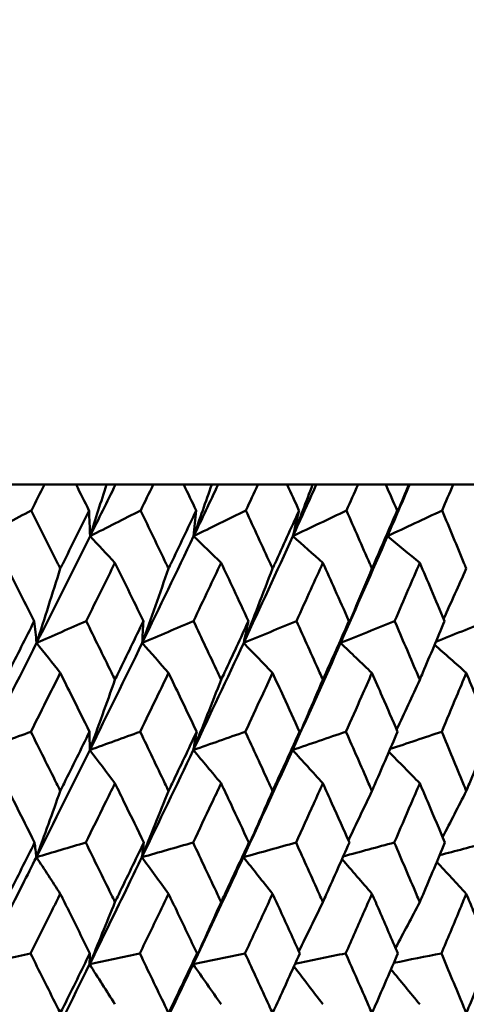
# Model space of a CAD drawing. Header units: millimetres. Extents: x 123 to 2417, y 726 to 3130.
# Tile 172 of 244: x 1435.27 to 1439.73, y 811.12 to 820.96. Entities that reach past the tile are written whole.
import ezdxf

# ---------------------------------------------------------------- set-up
doc = ezdxf.new("R2010")
doc.units = ezdxf.units.MM
doc.header["$LTSCALE"] = 12
doc.layers.add('Widoczne (ISO)', color=7, linetype='Continuous', lineweight=50)

msp = doc.modelspace()

# ---------------------------------------------------------------- linework, layer by layer
at = {"layer": 'Widoczne (ISO)'}
for p, q in [((1435.1605, 816.3166), (1435.5152, 816.3166)), ((1435.8312, 816.3166), (1435.5152, 816.3166)), ((1435.8312, 816.3166), (1436.1346, 816.3166)), ((1436.1346, 816.3166), (1436.2256, 816.3166)), ((1436.2256, 816.3166), (1436.6024, 816.3166)), ((1436.9069, 816.3166), (1436.6024, 816.3166)), ((1436.9069, 816.3166), (1437.1866, 816.3166)), ((1437.1866, 816.3166), (1437.2505, 816.3166)), ((1437.2505, 816.3166), (1437.6479, 816.3166)), ((1437.9396, 816.3166), (1437.6479, 816.3166)), ((1437.9396, 816.3166), (1438.1946, 816.3166)), ((1438.1946, 816.3166), (1438.2312, 816.3166)), ((1438.2312, 816.3166), (1438.6476, 816.3166)), ((1438.9254, 816.3166), (1438.6476, 816.3166)), ((1438.9254, 816.3166), (1439.1546, 816.3166)), ((1439.1546, 816.3166), (1439.1638, 816.3166)), ((1439.1638, 816.3166), (1439.5975, 816.3166)), ((1439.8604, 816.3166), (1439.5975, 816.3166))]:
    msp.add_line(p, q, dxfattribs=at)
msp.add_circle((1426.0385, 776.3166), 50, dxfattribs=at)
for points, knots in [([(1435.5152, 816.3166), (1435.4719, 816.2307), (1435.4284, 816.1448), (1435.3847, 816.0584), (1435.3844, 816.0578), (1435.3841, 816.0573)], [0, 0, 0, 0, 0.02969567, 0.02969567, 0.02988021, 0.02988021, 0.02988021, 0.02988021]), ([(1435.9605, 816.0573), (1435.9602, 816.0578), (1435.9599, 816.0584), (1435.917, 816.1448), (1435.8742, 816.2307), (1435.8312, 816.3166)], [0.02951568, 0.02951568, 0.02951568, 0.02951568, 0.02969929, 0.02969929, 0.05939589, 0.05939589, 0.05939589, 0.05939589]), ([(1436.6024, 816.3166), (1436.5606, 816.2307), (1436.5187, 816.1448), (1436.4765, 816.0584), (1436.4762, 816.0578), (1436.476, 816.0573)], [0, 0, 0, 0, 0.02969567, 0.02969567, 0.02988021, 0.02988021, 0.02988021, 0.02988021]), ([(1437.0313, 816.0573), (1437.031, 816.0578), (1437.0308, 816.0584), (1436.9894, 816.1448), (1436.9482, 816.2307), (1436.9069, 816.3166)], [0.02951568, 0.02951568, 0.02951568, 0.02951568, 0.02969929, 0.02969929, 0.05939589, 0.05939589, 0.05939589, 0.05939589]), ([(1437.6479, 816.3166), (1437.6078, 816.2307), (1437.5676, 816.1448), (1437.5271, 816.0584), (1437.5269, 816.0578), (1437.5266, 816.0573)], [0, 0, 0, 0, 0.02969567, 0.02969567, 0.02988021, 0.02988021, 0.02988021, 0.02988021]), ([(1438.0587, 816.0573), (1438.0584, 816.0578), (1438.0582, 816.0584), (1438.0186, 816.1448), (1437.9792, 816.2307), (1437.9396, 816.3166)], [0.02951568, 0.02951568, 0.02951568, 0.02951568, 0.02969929, 0.02969929, 0.05939589, 0.05939589, 0.05939589, 0.05939589]), ([(1438.6476, 816.3166), (1438.6093, 816.2307), (1438.571, 816.1448), (1438.5324, 816.0584), (1438.5322, 816.0578), (1438.5319, 816.0573)], [0, 0, 0, 0, 0.02969567, 0.02969567, 0.02988021, 0.02988021, 0.02988021, 0.02988021]), ([(1439.0387, 816.0573), (1439.0384, 816.0578), (1439.0382, 816.0584), (1439.0006, 816.1448), (1438.9631, 816.2307), (1438.9254, 816.3166)], [0.02951568, 0.02951568, 0.02951568, 0.02951568, 0.02969929, 0.02969929, 0.05939589, 0.05939589, 0.05939589, 0.05939589]), ([(1439.5975, 816.3166), (1439.5613, 816.2307), (1439.525, 816.1448), (1439.4884, 816.0584), (1439.4881, 816.0578), (1439.4879, 816.0573)], [0, 0, 0, 0, 0.02969567, 0.02969567, 0.02988021, 0.02988021, 0.02988021, 0.02988021]), ([(1435.3841, 816.0573), (1435.4729, 815.88), (1435.5613, 815.7026), (1435.6574, 815.509), (1435.6655, 815.4926), (1435.6736, 815.4763)], [0.0297954, 0.0297954, 0.0297954, 0.0297954, 0.09092493, 0.09092493, 0.09655955, 0.09655955, 0.09655955, 0.09655955]), ([(1435.6736, 815.4763), (1435.6817, 815.4925), (1435.6897, 815.5087), (1435.7857, 815.7024), (1435.8732, 815.8799), (1435.9605, 816.0573)], [0.0853813, 0.0853813, 0.0853813, 0.0853813, 0.09097809, 0.09097809, 0.15214536, 0.15214536, 0.15214536, 0.15214536]), ([(1436.476, 816.0573), (1436.5616, 815.88), (1436.6468, 815.7026), (1436.7394, 815.509), (1436.7473, 815.4926), (1436.7551, 815.4763)], [0.0297954, 0.0297954, 0.0297954, 0.0297954, 0.09092493, 0.09092493, 0.09655955, 0.09655955, 0.09655955, 0.09655955]), ([(1436.7551, 815.4763), (1436.7628, 815.4925), (1436.7706, 815.5087), (1436.863, 815.7024), (1436.9473, 815.8799), (1437.0313, 816.0573)], [0.0853813, 0.0853813, 0.0853813, 0.0853813, 0.09097809, 0.09097809, 0.15214536, 0.15214536, 0.15214536, 0.15214536]), ([(1437.5266, 816.0573), (1437.6088, 815.88), (1437.6905, 815.7026), (1437.7793, 815.509), (1437.7868, 815.4926), (1437.7942, 815.4763)], [0.0297954, 0.0297954, 0.0297954, 0.0297954, 0.09092493, 0.09092493, 0.09655955, 0.09655955, 0.09655955, 0.09655955]), ([(1437.7942, 815.4763), (1437.8017, 815.4925), (1437.8091, 815.5087), (1437.8977, 815.7024), (1437.9784, 815.8799), (1438.0587, 816.0573)], [0.0853813, 0.0853813, 0.0853813, 0.0853813, 0.09097809, 0.09097809, 0.15214536, 0.15214536, 0.15214536, 0.15214536]), ([(1438.5319, 816.0573), (1438.6103, 815.88), (1438.6882, 815.7026), (1438.7728, 815.509), (1438.7799, 815.4926), (1438.787, 815.4763)], [0.0297954, 0.0297954, 0.0297954, 0.0297954, 0.09092493, 0.09092493, 0.09655955, 0.09655955, 0.09655955, 0.09655955]), ([(1438.787, 815.4763), (1438.7941, 815.4925), (1438.8012, 815.5087), (1438.8855, 815.7024), (1438.9623, 815.8799), (1439.0387, 816.0573)], [0.0853813, 0.0853813, 0.0853813, 0.0853813, 0.09097809, 0.09097809, 0.15214536, 0.15214536, 0.15214536, 0.15214536]), ([(1439.4879, 816.0573), (1439.5622, 815.88), (1439.636, 815.7026), (1439.716, 815.509), (1439.7227, 815.4926), (1439.7295, 815.4763)], [0.0297954, 0.0297954, 0.0297954, 0.0297954, 0.09092493, 0.09092493, 0.09655955, 0.09655955, 0.09655955, 0.09655955]), ([(1435.413, 814.9526), (1435.3601, 815.0575), (1435.3071, 815.1624), (1435.2088, 815.3561), (1435.1636, 815.445), (1435.1183, 815.534)], [0.02528165, 0.02528165, 0.02528165, 0.02528165, 0.06150593, 0.06150593, 0.09223152, 0.09223152, 0.09223152, 0.09223152]), ([(1436.2194, 815.534), (1436.1756, 815.4451), (1436.1318, 815.3562), (1436.0361, 815.1624), (1435.9841, 815.0575), (1435.9321, 814.9526)], [0.03078053, 0.03078053, 0.03078053, 0.03078053, 0.06149921, 0.06149921, 0.09773041, 0.09773041, 0.09773041, 0.09773041]), ([(1436.5038, 814.9526), (1436.4528, 815.0575), (1436.4016, 815.1624), (1436.3068, 815.3561), (1436.2631, 815.445), (1436.2194, 815.534)], [0.02528165, 0.02528165, 0.02528165, 0.02528165, 0.06150593, 0.06150593, 0.09223152, 0.09223152, 0.09223152, 0.09223152]), ([(1437.2802, 815.534), (1437.2382, 815.4451), (1437.196, 815.3562), (1437.104, 815.1624), (1437.054, 815.0575), (1437.004, 814.9526)], [0.03078053, 0.03078053, 0.03078053, 0.03078053, 0.06149921, 0.06149921, 0.09773041, 0.09773041, 0.09773041, 0.09773041]), ([(1437.5533, 814.9526), (1437.5044, 815.0575), (1437.4553, 815.1624), (1437.3642, 815.3561), (1437.3222, 815.445), (1437.2802, 815.534)], [0.02528165, 0.02528165, 0.02528165, 0.02528165, 0.06150593, 0.06150593, 0.09223152, 0.09223152, 0.09223152, 0.09223152]), ([(1438.2967, 815.534), (1438.2565, 815.4451), (1438.2162, 815.3562), (1438.1283, 815.1624), (1438.0805, 815.0575), (1438.0326, 814.9526)], [0.03078053, 0.03078053, 0.03078053, 0.03078053, 0.06149921, 0.06149921, 0.09773041, 0.09773041, 0.09773041, 0.09773041]), ([(1438.5574, 814.9526), (1438.5107, 815.0575), (1438.4638, 815.1624), (1438.3769, 815.3561), (1438.3368, 815.445), (1438.2967, 815.534)], [0.02528165, 0.02528165, 0.02528165, 0.02528165, 0.06150593, 0.06150593, 0.09223152, 0.09223152, 0.09223152, 0.09223152]), ([(1439.2648, 815.534), (1439.2266, 815.4451), (1439.1884, 815.3562), (1439.1048, 815.1624), (1439.0594, 815.0575), (1439.0138, 814.9526)], [0.03078053, 0.03078053, 0.03078053, 0.03078053, 0.06149921, 0.06149921, 0.09773041, 0.09773041, 0.09773041, 0.09773041]), ([(1439.5121, 814.9526), (1439.4678, 815.0575), (1439.4234, 815.1624), (1439.3409, 815.3561), (1439.3029, 815.445), (1439.2648, 815.534)], [0.02528165, 0.02528165, 0.02528165, 0.02528165, 0.06150593, 0.06150593, 0.09223152, 0.09223152, 0.09223152, 0.09223152]), ([(1435.1183, 814.3653), (1435.1305, 814.3894), (1435.1427, 814.4136), (1435.2412, 814.6094), (1435.3273, 814.781), (1435.413, 814.9526)], [0.0806421, 0.0806421, 0.0806421, 0.0806421, 0.08897282, 0.08897282, 0.14811965, 0.14811965, 0.14811965, 0.14811965]), ([(1435.9321, 814.9526), (1436.0164, 814.7811), (1436.1003, 814.6096), (1436.1957, 814.4138), (1436.2076, 814.3895), (1436.2194, 814.3653)], [0.02983351, 0.02983351, 0.02983351, 0.02983351, 0.0889495, 0.0889495, 0.09731113, 0.09731113, 0.09731113, 0.09731113]), ([(1436.2194, 814.3653), (1436.2311, 814.3894), (1436.2429, 814.4136), (1436.3381, 814.6094), (1436.4211, 814.781), (1436.5038, 814.9526)], [0.0806421, 0.0806421, 0.0806421, 0.0806421, 0.08897282, 0.08897282, 0.14811965, 0.14811965, 0.14811965, 0.14811965]), ([(1437.004, 814.9526), (1437.0851, 814.7811), (1437.1658, 814.6096), (1437.2575, 814.4138), (1437.2689, 814.3895), (1437.2802, 814.3653)], [0.02983351, 0.02983351, 0.02983351, 0.02983351, 0.0889495, 0.0889495, 0.09731113, 0.09731113, 0.09731113, 0.09731113]), ([(1437.2802, 814.3653), (1437.2915, 814.3894), (1437.3028, 814.4136), (1437.3942, 814.6094), (1437.474, 814.781), (1437.5533, 814.9526)], [0.0806421, 0.0806421, 0.0806421, 0.0806421, 0.08897282, 0.08897282, 0.14811965, 0.14811965, 0.14811965, 0.14811965]), ([(1438.0326, 814.9526), (1438.1102, 814.7811), (1438.1874, 814.6096), (1438.275, 814.4138), (1438.2858, 814.3895), (1438.2967, 814.3653)], [0.02983351, 0.02983351, 0.02983351, 0.02983351, 0.0889495, 0.0889495, 0.09731113, 0.09731113, 0.09731113, 0.09731113]), ([(1438.2967, 814.3653), (1438.3075, 814.3894), (1438.3183, 814.4136), (1438.4056, 814.6094), (1438.4817, 814.781), (1438.5574, 814.9526)], [0.0806421, 0.0806421, 0.0806421, 0.0806421, 0.08897282, 0.08897282, 0.14811965, 0.14811965, 0.14811965, 0.14811965]), ([(1439.0138, 814.9526), (1439.0876, 814.7811), (1439.161, 814.6096), (1439.2442, 814.4138), (1439.2545, 814.3895), (1439.2648, 814.3653)], [0.02983351, 0.02983351, 0.02983351, 0.02983351, 0.0889495, 0.0889495, 0.09731113, 0.09731113, 0.09731113, 0.09731113]), ([(1439.2648, 814.3653), (1439.275, 814.3894), (1439.2853, 814.4136), (1439.3682, 814.6094), (1439.4403, 814.781), (1439.5121, 814.9526)], [0.0806421, 0.0806421, 0.0806421, 0.0806421, 0.08897282, 0.08897282, 0.14811965, 0.14811965, 0.14811965, 0.14811965]), ([(1435.6736, 814.4336), (1435.6344, 814.3551), (1435.5951, 814.2767), (1435.497, 814.0809), (1435.438, 813.9635), (1435.3788, 813.8461)], [0.03448054, 0.03448054, 0.03448054, 0.03448054, 0.06157222, 0.06157222, 0.10209717, 0.10209717, 0.10209717, 0.10209717]), ([(1435.9657, 813.8461), (1435.9076, 813.9635), (1435.8494, 814.0808), (1435.752, 814.2766), (1435.7128, 814.3551), (1435.6736, 814.4336)], [0.02104899, 0.02104899, 0.02104899, 0.02104899, 0.0615671, 0.0615671, 0.08866561, 0.08866561, 0.08866561, 0.08866561]), ([(1436.7551, 814.4336), (1436.7173, 814.3551), (1436.6794, 814.2767), (1436.5848, 814.0809), (1436.5279, 813.9635), (1436.4709, 813.8461)], [0.03448054, 0.03448054, 0.03448054, 0.03448054, 0.06157222, 0.06157222, 0.10209717, 0.10209717, 0.10209717, 0.10209717]), ([(1437.0363, 813.8461), (1436.9804, 813.9635), (1436.9244, 814.0808), (1436.8305, 814.2766), (1436.7929, 814.3551), (1436.7551, 814.4336)], [0.02104899, 0.02104899, 0.02104899, 0.02104899, 0.0615671, 0.0615671, 0.08866561, 0.08866561, 0.08866561, 0.08866561]), ([(1437.7942, 814.4336), (1437.758, 814.3551), (1437.7218, 814.2767), (1437.631, 814.0809), (1437.5765, 813.9635), (1437.5217, 813.8461)], [0.03448054, 0.03448054, 0.03448054, 0.03448054, 0.06157222, 0.06157222, 0.10209717, 0.10209717, 0.10209717, 0.10209717]), ([(1438.0635, 813.8461), (1438.01, 813.9635), (1437.9564, 814.0808), (1437.8666, 814.2766), (1437.8304, 814.3551), (1437.7942, 814.4336)], [0.02104899, 0.02104899, 0.02104899, 0.02104899, 0.0615671, 0.0615671, 0.08866561, 0.08866561, 0.08866561, 0.08866561]), ([(1438.787, 814.4336), (1438.7525, 814.3551), (1438.718, 814.2767), (1438.6315, 814.0809), (1438.5795, 813.9635), (1438.5272, 813.8461)], [0.03448054, 0.03448054, 0.03448054, 0.03448054, 0.06157222, 0.06157222, 0.10209717, 0.10209717, 0.10209717, 0.10209717]), ([(1439.0432, 813.8461), (1438.9924, 813.9635), (1438.9414, 814.0808), (1438.8559, 814.2766), (1438.8215, 814.3551), (1438.787, 814.4336)], [0.02104899, 0.02104899, 0.02104899, 0.02104899, 0.0615671, 0.0615671, 0.08866561, 0.08866561, 0.08866561, 0.08866561]), ([(1439.7295, 814.4336), (1439.6969, 814.3551), (1439.6642, 814.2767), (1439.5823, 814.0809), (1439.533, 813.9635), (1439.4835, 813.8461)], [0.03448054, 0.03448054, 0.03448054, 0.03448054, 0.06157222, 0.06157222, 0.10209717, 0.10209717, 0.10209717, 0.10209717]), ([(1439.9716, 813.8461), (1439.9237, 813.9635), (1439.8755, 814.0808), (1439.7946, 814.2766), (1439.7621, 814.3551), (1439.7295, 814.4336)], [0.02104899, 0.02104899, 0.02104899, 0.02104899, 0.0615671, 0.0615671, 0.08866561, 0.08866561, 0.08866561, 0.08866561]), ([(1435.3788, 813.8461), (1435.4649, 813.6739), (1435.5507, 813.5017), (1435.6486, 813.3043), (1435.6611, 813.2791), (1435.6736, 813.2538)], [0.02530969, 0.02530969, 0.02530969, 0.02530969, 0.08465152, 0.08465152, 0.09334823, 0.09334823, 0.09334823, 0.09334823]), ([(1435.6736, 813.2538), (1435.6861, 813.279), (1435.6985, 813.3042), (1435.7962, 813.5016), (1435.8811, 813.6739), (1435.9657, 813.8461)], [0.07597559, 0.07597559, 0.07597559, 0.07597559, 0.08464777, 0.08464777, 0.14401425, 0.14401425, 0.14401425, 0.14401425]), ([(1436.4709, 813.8461), (1436.5539, 813.6739), (1436.6366, 813.5017), (1436.731, 813.3043), (1436.743, 813.2791), (1436.7551, 813.2538)], [0.02530969, 0.02530969, 0.02530969, 0.02530969, 0.08465152, 0.08465152, 0.09334823, 0.09334823, 0.09334823, 0.09334823]), ([(1436.7551, 813.2538), (1436.7671, 813.279), (1436.7791, 813.3042), (1436.8732, 813.5016), (1436.9549, 813.6739), (1437.0363, 813.8461)], [0.07597559, 0.07597559, 0.07597559, 0.07597559, 0.08464777, 0.08464777, 0.14401425, 0.14401425, 0.14401425, 0.14401425]), ([(1437.5217, 813.8461), (1437.6014, 813.6739), (1437.6807, 813.5017), (1437.7711, 813.3043), (1437.7827, 813.2791), (1437.7942, 813.2538)], [0.02530969, 0.02530969, 0.02530969, 0.02530969, 0.08465152, 0.08465152, 0.09334823, 0.09334823, 0.09334823, 0.09334823]), ([(1437.7942, 813.2538), (1437.8057, 813.279), (1437.8173, 813.3042), (1437.9074, 813.5016), (1437.9857, 813.6739), (1438.0635, 813.8461)], [0.07597559, 0.07597559, 0.07597559, 0.07597559, 0.08464777, 0.08464777, 0.14401425, 0.14401425, 0.14401425, 0.14401425]), ([(1438.5272, 813.8461), (1438.6033, 813.6739), (1438.6789, 813.5017), (1438.765, 813.3043), (1438.776, 813.2791), (1438.787, 813.2538)], [0.02530969, 0.02530969, 0.02530969, 0.02530969, 0.08465152, 0.08465152, 0.09334823, 0.09334823, 0.09334823, 0.09334823]), ([(1438.787, 813.2538), (1438.798, 813.279), (1438.8089, 813.3042), (1438.8948, 813.5016), (1438.9692, 813.6739), (1439.0432, 813.8461)], [0.07597559, 0.07597559, 0.07597559, 0.07597559, 0.08464777, 0.08464777, 0.14401425, 0.14401425, 0.14401425, 0.14401425]), ([(1439.4835, 813.8461), (1439.5555, 813.6739), (1439.6271, 813.5017), (1439.7087, 813.3043), (1439.7191, 813.2791), (1439.7295, 813.2538)], [0.02530969, 0.02530969, 0.02530969, 0.02530969, 0.08465152, 0.08465152, 0.09334823, 0.09334823, 0.09334823, 0.09334823]), ([(1439.7295, 813.2538), (1439.7398, 813.279), (1439.7502, 813.3042), (1439.8314, 813.5016), (1439.9018, 813.6739), (1439.9716, 813.8461)], [0.07597559, 0.07597559, 0.07597559, 0.07597559, 0.08464777, 0.08464777, 0.14401425, 0.14401425, 0.14401425, 0.14401425]), ([(1435.4173, 812.7387), (1435.3521, 812.8684), (1435.2868, 812.9981), (1435.187, 813.1955), (1435.1527, 813.2632), (1435.1183, 813.3308)], [0.01681985, 0.01681985, 0.01681985, 0.01681985, 0.06159108, 0.06159108, 0.08495433, 0.08495433, 0.08495433, 0.08495433]), ([(1436.2194, 813.3308), (1436.1862, 813.2632), (1436.153, 813.1955), (1436.056, 812.9981), (1435.992, 812.8684), (1435.9278, 812.7387)], [0.03825175, 0.03825175, 0.03825175, 0.03825175, 0.06160817, 0.06160817, 0.10638617, 0.10638617, 0.10638617, 0.10638617]), ([(1436.508, 812.7387), (1436.4451, 812.8684), (1436.382, 812.9981), (1436.2856, 813.1955), (1436.2525, 813.2632), (1436.2194, 813.3308)], [0.01681985, 0.01681985, 0.01681985, 0.01681985, 0.06159108, 0.06159108, 0.08495433, 0.08495433, 0.08495433, 0.08495433]), ([(1437.2802, 813.3308), (1437.2483, 813.2632), (1437.2164, 813.1955), (1437.1231, 812.9981), (1437.0616, 812.8684), (1436.9999, 812.7387)], [0.03825175, 0.03825175, 0.03825175, 0.03825175, 0.06160817, 0.06160817, 0.10638617, 0.10638617, 0.10638617, 0.10638617]), ([(1437.5573, 812.7387), (1437.497, 812.8684), (1437.4364, 812.9981), (1437.3439, 813.1955), (1437.3121, 813.2632), (1437.2802, 813.3308)], [0.01681985, 0.01681985, 0.01681985, 0.01681985, 0.06159108, 0.06159108, 0.08495433, 0.08495433, 0.08495433, 0.08495433]), ([(1438.2967, 813.3308), (1438.2662, 813.2632), (1438.2357, 813.1955), (1438.1466, 812.9981), (1438.0877, 812.8684), (1438.0286, 812.7387)], [0.03825175, 0.03825175, 0.03825175, 0.03825175, 0.06160817, 0.06160817, 0.10638617, 0.10638617, 0.10638617, 0.10638617]), ([(1438.5612, 812.7387), (1438.5037, 812.8684), (1438.4459, 812.9981), (1438.3575, 813.1955), (1438.3271, 813.2632), (1438.2967, 813.3308)], [0.01681985, 0.01681985, 0.01681985, 0.01681985, 0.06159108, 0.06159108, 0.08495433, 0.08495433, 0.08495433, 0.08495433]), ([(1439.2648, 813.3308), (1439.2359, 813.2632), (1439.2069, 813.1955), (1439.1222, 812.9981), (1439.0663, 812.8684), (1439.0101, 812.7387)], [0.03825175, 0.03825175, 0.03825175, 0.03825175, 0.06160817, 0.06160817, 0.10638617, 0.10638617, 0.10638617, 0.10638617]), ([(1439.5157, 812.7387), (1439.4612, 812.8684), (1439.4063, 812.9981), (1439.3225, 813.1955), (1439.2937, 813.2632), (1439.2648, 813.3308)], [0.01681985, 0.01681985, 0.01681985, 0.01681985, 0.06159108, 0.06159108, 0.08495433, 0.08495433, 0.08495433, 0.08495433]), ([(1435.1183, 812.1429), (1435.1312, 812.1684), (1435.1441, 812.1939), (1435.2441, 812.3925), (1435.3309, 812.5656), (1435.4173, 812.7387)], [0.07138254, 0.07138254, 0.07138254, 0.07138254, 0.08018544, 0.08018544, 0.13983561, 0.13983561, 0.13983561, 0.13983561]), ([(1435.9278, 812.7387), (1436.0129, 812.5657), (1436.0976, 812.3926), (1436.1944, 812.194), (1436.2069, 812.1685), (1436.2194, 812.1429)], [0.02053386, 0.02053386, 0.02053386, 0.02053386, 0.08016461, 0.08016461, 0.08898694, 0.08898694, 0.08898694, 0.08898694]), ([(1436.2194, 812.1429), (1436.2318, 812.1684), (1436.2442, 812.1939), (1436.3408, 812.3925), (1436.4246, 812.5656), (1436.508, 812.7387)], [0.07138254, 0.07138254, 0.07138254, 0.07138254, 0.08018544, 0.08018544, 0.13983561, 0.13983561, 0.13983561, 0.13983561]), ([(1436.9999, 812.7387), (1437.0817, 812.5657), (1437.1632, 812.3926), (1437.2562, 812.194), (1437.2682, 812.1685), (1437.2802, 812.1429)], [0.02053386, 0.02053386, 0.02053386, 0.02053386, 0.08016461, 0.08016461, 0.08898694, 0.08898694, 0.08898694, 0.08898694]), ([(1437.2802, 812.1429), (1437.2922, 812.1684), (1437.3041, 812.1939), (1437.3969, 812.3925), (1437.4773, 812.5656), (1437.5573, 812.7387)], [0.07138254, 0.07138254, 0.07138254, 0.07138254, 0.08018544, 0.08018544, 0.13983561, 0.13983561, 0.13983561, 0.13983561]), ([(1438.0286, 812.7387), (1438.107, 812.5657), (1438.1849, 812.3926), (1438.2738, 812.194), (1438.2852, 812.1685), (1438.2967, 812.1429)], [0.02053386, 0.02053386, 0.02053386, 0.02053386, 0.08016461, 0.08016461, 0.08898694, 0.08898694, 0.08898694, 0.08898694]), ([(1438.2967, 812.1429), (1438.3081, 812.1684), (1438.3195, 812.1939), (1438.4081, 812.3925), (1438.4849, 812.5656), (1438.5612, 812.7387)], [0.07138254, 0.07138254, 0.07138254, 0.07138254, 0.08018544, 0.08018544, 0.13983561, 0.13983561, 0.13983561, 0.13983561]), ([(1439.0101, 812.7387), (1439.0846, 812.5657), (1439.1586, 812.3926), (1439.243, 812.194), (1439.2539, 812.1685), (1439.2648, 812.1429)], [0.02053386, 0.02053386, 0.02053386, 0.02053386, 0.08016461, 0.08016461, 0.08898694, 0.08898694, 0.08898694, 0.08898694]), ([(1439.2648, 812.1429), (1439.2756, 812.1684), (1439.2864, 812.1939), (1439.3706, 812.3925), (1439.4434, 812.5656), (1439.5157, 812.7387)], [0.07138254, 0.07138254, 0.07138254, 0.07138254, 0.08018544, 0.08018544, 0.13983561, 0.13983561, 0.13983561, 0.13983561]), ([(1434.8923, 811.5216), (1435.0276, 811.7867), (1435.1621, 812.0516), (1435.3421, 812.4085), (1435.3884, 812.5005), (1435.4346, 812.5925)], [0.3692784, 0.3692784, 0.3692784, 0.3692784, 0.4608442, 0.4608442, 0.492629, 0.492629, 0.492629, 0.492629]), ([(1435.9659, 811.5216), (1436.0967, 811.7867), (1436.2265, 812.0516), (1436.4001, 812.4085), (1436.4447, 812.5005), (1436.4892, 812.5925)], [0.3692784, 0.3692784, 0.3692784, 0.3692784, 0.4608442, 0.4608442, 0.492629, 0.492629, 0.492629, 0.492629]), ([(1437.0004, 811.5216), (1437.126, 811.7867), (1437.2506, 812.0516), (1437.4171, 812.4085), (1437.4599, 812.5005), (1437.5026, 812.5925)], [0.3692784, 0.3692784, 0.3692784, 0.3692784, 0.4608442, 0.4608442, 0.492629, 0.492629, 0.492629, 0.492629]), ([(1435.6736, 812.2267), (1435.6454, 812.1701), (1435.6172, 812.1136), (1435.518, 811.9151), (1435.4469, 811.7731), (1435.3754, 811.6311)], [0.04208868, 0.04208868, 0.04208868, 0.04208868, 0.06158988, 0.06158988, 0.11059803, 0.11059803, 0.11059803, 0.11059803]), ([(1435.969, 811.6311), (1435.8989, 811.7731), (1435.8286, 811.9151), (1435.7299, 812.1136), (1435.7018, 812.1701), (1435.6736, 812.2267)], [0.01259731, 0.01259731, 0.01259731, 0.01259731, 0.06159863, 0.06159863, 0.08110666, 0.08110666, 0.08110666, 0.08110666]), ([(1436.7551, 812.2267), (1436.7279, 812.1701), (1436.7008, 812.1136), (1436.6051, 811.9151), (1436.5365, 811.7731), (1436.4676, 811.6311)], [0.04208868, 0.04208868, 0.04208868, 0.04208868, 0.06158988, 0.06158988, 0.11059803, 0.11059803, 0.11059803, 0.11059803]), ([(1437.0395, 811.6311), (1436.9721, 811.7731), (1436.9044, 811.9151), (1436.8093, 812.1136), (1436.7822, 812.1701), (1436.7551, 812.2267)], [0.01259731, 0.01259731, 0.01259731, 0.01259731, 0.06159863, 0.06159863, 0.08110666, 0.08110666, 0.08110666, 0.08110666]), ([(1437.7942, 812.2267), (1437.7682, 812.1701), (1437.7422, 812.1136), (1437.6505, 811.9151), (1437.5847, 811.7731), (1437.5186, 811.6311)], [0.04208868, 0.04208868, 0.04208868, 0.04208868, 0.06158988, 0.06158988, 0.11059803, 0.11059803, 0.11059803, 0.11059803]), ([(1438.0666, 811.6311), (1438.002, 811.7731), (1437.9372, 811.9151), (1437.8462, 812.1136), (1437.8203, 812.1701), (1437.7942, 812.2267)], [0.01259731, 0.01259731, 0.01259731, 0.01259731, 0.06159863, 0.06159863, 0.08110666, 0.08110666, 0.08110666, 0.08110666]), ([(1438.787, 812.2267), (1438.7623, 812.1701), (1438.7374, 812.1136), (1438.6501, 811.9151), (1438.5873, 811.7731), (1438.5242, 811.6311)], [0.04208868, 0.04208868, 0.04208868, 0.04208868, 0.06158988, 0.06158988, 0.11059803, 0.11059803, 0.11059803, 0.11059803]), ([(1439.0461, 811.6311), (1438.9848, 811.7731), (1438.9232, 811.9151), (1438.8365, 812.1136), (1438.8118, 812.1701), (1438.787, 812.2267)], [0.01259731, 0.01259731, 0.01259731, 0.01259731, 0.06159863, 0.06159863, 0.08110666, 0.08110666, 0.08110666, 0.08110666]), ([(1439.7295, 812.2267), (1439.706, 812.1701), (1439.6826, 812.1136), (1439.5999, 811.9151), (1439.5404, 811.7731), (1439.4806, 811.6311)], [0.04208868, 0.04208868, 0.04208868, 0.04208868, 0.06158988, 0.06158988, 0.11059803, 0.11059803, 0.11059803, 0.11059803]), ([(1439.9744, 811.6311), (1439.9165, 811.7731), (1439.8582, 811.9151), (1439.7763, 812.1136), (1439.7529, 812.1701), (1439.7295, 812.2267)], [0.01259731, 0.01259731, 0.01259731, 0.01259731, 0.06159863, 0.06159863, 0.08110666, 0.08110666, 0.08110666, 0.08110666]), ([(1435.3754, 811.6311), (1435.4626, 811.4571), (1435.5494, 811.2831), (1435.6485, 811.0838), (1435.661, 811.0584), (1435.6736, 811.0331)], [0.01556037, 0.01556037, 0.01556037, 0.01556037, 0.07555527, 0.07555527, 0.08428623, 0.08428623, 0.08428623, 0.08428623]), ([(1435.6736, 811.0331), (1435.6862, 811.0584), (1435.6987, 811.0837), (1435.7975, 811.283), (1435.8835, 811.4571), (1435.969, 811.6311)], [0.06686277, 0.06686277, 0.06686277, 0.06686277, 0.07557848, 0.07557848, 0.13558897, 0.13558897, 0.13558897, 0.13558897]), ([(1436.4676, 811.6311), (1436.5516, 811.4571), (1436.6354, 811.2831), (1436.7308, 811.0838), (1436.743, 811.0584), (1436.7551, 811.0331)], [0.01556037, 0.01556037, 0.01556037, 0.01556037, 0.07555527, 0.07555527, 0.08428623, 0.08428623, 0.08428623, 0.08428623]), ([(1436.7551, 811.0331), (1436.7672, 811.0584), (1436.7792, 811.0837), (1436.8745, 811.283), (1436.9572, 811.4571), (1437.0395, 811.6311)], [0.06686277, 0.06686277, 0.06686277, 0.06686277, 0.07557848, 0.07557848, 0.13558897, 0.13558897, 0.13558897, 0.13558897]), ([(1437.5186, 811.6311), (1437.5992, 811.4571), (1437.6795, 811.2831), (1437.771, 811.0838), (1437.7826, 811.0584), (1437.7942, 811.0331)], [0.01556037, 0.01556037, 0.01556037, 0.01556037, 0.07555527, 0.07555527, 0.08428623, 0.08428623, 0.08428623, 0.08428623]), ([(1437.7942, 811.0331), (1437.8058, 811.0584), (1437.8174, 811.0837), (1437.9086, 811.283), (1437.9878, 811.4571), (1438.0666, 811.6311)], [0.06686277, 0.06686277, 0.06686277, 0.06686277, 0.07557848, 0.07557848, 0.13558897, 0.13558897, 0.13558897, 0.13558897]), ([(1438.5242, 811.6311), (1438.6012, 811.4571), (1438.6777, 811.2831), (1438.7649, 811.0838), (1438.776, 811.0584), (1438.787, 811.0331)], [0.01556037, 0.01556037, 0.01556037, 0.01556037, 0.07555527, 0.07555527, 0.08428623, 0.08428623, 0.08428623, 0.08428623]), ([(1438.787, 811.0331), (1438.7981, 811.0584), (1438.8091, 811.0837), (1438.8959, 811.283), (1438.9713, 811.4571), (1439.0461, 811.6311)], [0.06686277, 0.06686277, 0.06686277, 0.06686277, 0.07557848, 0.07557848, 0.13558897, 0.13558897, 0.13558897, 0.13558897]), ([(1439.4806, 811.6311), (1439.5536, 811.4571), (1439.6261, 811.2831), (1439.7085, 811.0838), (1439.719, 811.0584), (1439.7295, 811.0331)], [0.01556037, 0.01556037, 0.01556037, 0.01556037, 0.07555527, 0.07555527, 0.08428623, 0.08428623, 0.08428623, 0.08428623]), ([(1439.7295, 811.0331), (1439.7399, 811.0584), (1439.7503, 811.0837), (1439.8325, 811.283), (1439.9037, 811.4571), (1439.9744, 811.6311)], [0.06686277, 0.06686277, 0.06686277, 0.06686277, 0.07557848, 0.07557848, 0.13558897, 0.13558897, 0.13558897, 0.13558897])]:
    msp.add_open_spline(points, degree=3, knots=knots, dxfattribs=at)
for points in [[(1435.9708, 815.8011), (1436.0561, 815.973), (1436.141, 816.1448), (1436.2256, 816.3166)], [(1436.1346, 816.3166), (1436.0802, 816.1445), (1436.0256, 815.9727), (1435.9708, 815.8011)], [(1437.1866, 816.3166), (1437.1266, 816.1445), (1437.0663, 815.9727), (1437.0058, 815.8011)], [(1437.0058, 815.8011), (1437.0877, 815.973), (1437.1693, 816.1448), (1437.2505, 816.3166)], [(1438.1946, 816.3166), (1438.1292, 816.1445), (1438.0634, 815.9727), (1437.9974, 815.8011)], [(1437.9974, 815.8011), (1438.0758, 815.973), (1438.1537, 816.1448), (1438.2312, 816.3166)], [(1439.1546, 816.3166), (1439.084, 816.1445), (1439.0131, 815.9727), (1438.9419, 815.8011)], [(1438.9419, 815.8011), (1439.0163, 815.973), (1439.0903, 816.1448), (1439.1638, 816.3166)], [(1434.8967, 815.8011), (1435.0591, 815.8865), (1435.2216, 815.9719), (1435.3841, 816.0573)], [(1435.9708, 815.8011), (1435.9675, 815.8865), (1435.964, 815.9719), (1435.9605, 816.0573)], [(1435.9708, 815.8011), (1436.1392, 815.8865), (1436.3076, 815.9719), (1436.476, 816.0573)], [(1437.0058, 815.8011), (1437.0144, 815.8865), (1437.0229, 815.9719), (1437.0313, 816.0573)], [(1437.0058, 815.8011), (1437.1793, 815.8865), (1437.353, 815.9719), (1437.5266, 816.0573)], [(1437.9974, 815.8011), (1438.0179, 815.8865), (1438.0384, 815.9719), (1438.0587, 816.0573)], [(1437.9974, 815.8011), (1438.1756, 815.8865), (1438.3537, 815.9719), (1438.5319, 816.0573)], [(1438.9419, 815.8011), (1438.9742, 815.8865), (1439.0065, 815.9719), (1439.0387, 816.0573)], [(1438.9419, 815.8011), (1439.1239, 815.8865), (1439.3059, 815.9719), (1439.4879, 816.0573)], [(1435.4369, 814.7331), (1435.6163, 815.0892), (1435.7943, 815.4453), (1435.9708, 815.8011)], [(1436.2194, 815.534), (1436.1365, 815.6231), (1436.0537, 815.7122), (1435.9708, 815.8011)], [(1436.4918, 814.7331), (1436.6647, 815.0892), (1436.836, 815.4453), (1437.0058, 815.8011)], [(1437.2802, 815.534), (1437.1888, 815.6231), (1437.0973, 815.7122), (1437.0058, 815.8011)], [(1437.5054, 814.7331), (1437.6712, 815.0892), (1437.8352, 815.4453), (1437.9974, 815.8011)], [(1438.2967, 815.534), (1438.197, 815.6231), (1438.0972, 815.7122), (1437.9974, 815.8011)], [(1438.4738, 814.7331), (1438.6317, 815.0892), (1438.7878, 815.4453), (1438.9419, 815.8011)], [(1439.2648, 815.534), (1439.1572, 815.6231), (1439.0495, 815.7122), (1438.9419, 815.8011)], [(1435.6736, 815.4763), (1435.5952, 815.2279), (1435.5163, 814.9801), (1435.4369, 814.7331)], [(1436.7551, 815.4763), (1436.6678, 815.2279), (1436.5801, 814.9801), (1436.4918, 814.7331)], [(1437.7942, 815.4763), (1437.6985, 815.2279), (1437.6023, 814.9801), (1437.5054, 814.7331)], [(1438.787, 815.4763), (1438.6832, 815.2279), (1438.5788, 814.9801), (1438.4738, 814.7331)], [(1439.7295, 815.4763), (1439.6543, 815.3087), (1439.5787, 815.1413), (1439.5029, 814.9743)], [(1435.4369, 814.7331), (1435.429, 814.8062), (1435.421, 814.8794), (1435.413, 814.9526)], [(1435.4369, 814.7331), (1435.6019, 814.8062), (1435.767, 814.8794), (1435.9321, 814.9526)], [(1436.4918, 814.7331), (1436.4959, 814.8062), (1436.4999, 814.8794), (1436.5038, 814.9526)], [(1436.4918, 814.7331), (1436.6625, 814.8062), (1436.8332, 814.8794), (1437.004, 814.9526)], [(1437.5054, 814.7331), (1437.5215, 814.8062), (1437.5374, 814.8794), (1437.5533, 814.9526)], [(1437.5054, 814.7331), (1437.6811, 814.8062), (1437.8568, 814.8794), (1438.0326, 814.9526)], [(1438.4738, 814.7331), (1438.5017, 814.8062), (1438.5296, 814.8794), (1438.5574, 814.9526)], [(1438.4738, 814.7331), (1438.6538, 814.8062), (1438.8338, 814.8794), (1439.0138, 814.9526)], [(1439.4255, 814.746), (1439.5983, 814.8148), (1439.7711, 814.8837), (1439.9439, 814.9526)], [(1434.8941, 813.6632), (1435.0764, 814.0199), (1435.2573, 814.3765), (1435.4369, 814.7331)], [(1435.6736, 814.4336), (1435.5947, 814.5335), (1435.5158, 814.6334), (1435.4369, 814.7331)], [(1435.9679, 813.6632), (1436.144, 814.0199), (1436.3187, 814.3765), (1436.4918, 814.7331)], [(1436.7551, 814.4336), (1436.6673, 814.5335), (1436.5796, 814.6334), (1436.4918, 814.7331)], [(1437.0025, 813.6632), (1437.1719, 814.0199), (1437.3395, 814.3765), (1437.5054, 814.7331)], [(1437.7942, 814.4336), (1437.698, 814.5335), (1437.6017, 814.6334), (1437.5054, 814.7331)], [(1437.9939, 813.6632), (1438.1557, 814.0199), (1438.3157, 814.3765), (1438.4738, 814.7331)], [(1438.787, 814.4336), (1438.6827, 814.5335), (1438.5783, 814.6334), (1438.4738, 814.7331)], [(1439.7295, 814.4336), (1439.6239, 814.5277), (1439.5184, 814.6217), (1439.4127, 814.7156)], [(1436.2194, 814.3653), (1436.136, 814.1307), (1436.0522, 813.8966), (1435.9679, 813.6632)], [(1437.2802, 814.3653), (1437.1881, 814.1307), (1437.0956, 813.8966), (1437.0025, 813.6632)], [(1438.2967, 814.3653), (1438.1963, 814.1307), (1438.0953, 813.8966), (1437.9939, 813.6632)], [(1439.2648, 814.3653), (1439.1881, 814.1992), (1439.1111, 814.0333), (1439.0338, 813.8678)], [(1434.8941, 813.6632), (1435.0556, 813.7242), (1435.2172, 813.7852), (1435.3788, 813.8461)], [(1435.9679, 813.6632), (1435.9672, 813.7242), (1435.9665, 813.7852), (1435.9657, 813.8461)], [(1435.9679, 813.6632), (1436.1355, 813.7242), (1436.3032, 813.7852), (1436.4709, 813.8461)], [(1437.0025, 813.6632), (1437.0138, 813.7242), (1437.0251, 813.7852), (1437.0363, 813.8461)], [(1437.0025, 813.6632), (1437.1756, 813.7242), (1437.3486, 813.7852), (1437.5217, 813.8461)], [(1437.9939, 813.6632), (1438.0171, 813.7242), (1438.0403, 813.7852), (1438.0635, 813.8461)], [(1437.9939, 813.6632), (1438.1717, 813.7242), (1438.3494, 813.7852), (1438.5272, 813.8461)], [(1438.969, 813.6736), (1439.1405, 813.7311), (1439.312, 813.7886), (1439.4835, 813.8461)], [(1435.4346, 812.5925), (1435.6138, 812.9493), (1435.7916, 813.3063), (1435.9679, 813.6632)], [(1436.2194, 813.3308), (1436.1356, 813.4418), (1436.0518, 813.5526), (1435.9679, 813.6632)], [(1436.4892, 812.5925), (1436.6619, 812.9493), (1436.8331, 813.3063), (1437.0025, 813.6632)], [(1437.2802, 813.3308), (1437.1877, 813.4418), (1437.0951, 813.5526), (1437.0025, 813.6632)], [(1437.5026, 812.5925), (1437.6682, 812.9493), (1437.8319, 813.3063), (1437.9939, 813.6632)], [(1438.2967, 813.3308), (1438.1958, 813.4418), (1438.0949, 813.5526), (1437.9939, 813.6632)], [(1439.2648, 813.3308), (1439.1621, 813.4356), (1439.0593, 813.5402), (1438.9564, 813.6446)], [(1435.6736, 813.2538), (1435.5943, 813.0328), (1435.5146, 812.8124), (1435.4346, 812.5925)], [(1436.7551, 813.2538), (1436.6669, 813.0328), (1436.5782, 812.8124), (1436.4892, 812.5925)], [(1437.7942, 813.2538), (1437.6975, 813.0328), (1437.6003, 812.8124), (1437.5026, 812.5925)], [(1438.787, 813.2538), (1438.7088, 813.0891), (1438.6303, 812.9246), (1438.5515, 812.7605)], [(1439.7295, 813.2538), (1439.6509, 813.0998), (1439.5721, 812.946), (1439.4931, 812.7925)], [(1435.4346, 812.5925), (1435.4289, 812.6412), (1435.4231, 812.6899), (1435.4173, 812.7387)], [(1435.4346, 812.5925), (1435.599, 812.6412), (1435.7634, 812.6899), (1435.9278, 812.7387)], [(1436.4892, 812.5925), (1436.4955, 812.6412), (1436.5018, 812.6899), (1436.508, 812.7387)], [(1436.4892, 812.5925), (1436.6594, 812.6412), (1436.8296, 812.6899), (1436.9999, 812.7387)], [(1437.5026, 812.5925), (1437.5209, 812.6412), (1437.5391, 812.6899), (1437.5573, 812.7387)], [(1437.5026, 812.5925), (1437.6779, 812.6412), (1437.8533, 812.6899), (1438.0286, 812.7387)], [(1438.5002, 812.6005), (1438.6701, 812.6465), (1438.8401, 812.6926), (1439.0101, 812.7387)], [(1439.4626, 812.6118), (1439.6218, 812.6541), (1439.7811, 812.6964), (1439.9404, 812.7387)], [(1435.6736, 812.2267), (1435.594, 812.3488), (1435.5143, 812.4707), (1435.4346, 812.5925)], [(1436.7551, 812.2267), (1436.6665, 812.3488), (1436.5779, 812.4707), (1436.4892, 812.5925)], [(1437.7942, 812.2267), (1437.6971, 812.3488), (1437.5999, 812.4707), (1437.5026, 812.5925)], [(1438.787, 812.2267), (1438.6874, 812.3422), (1438.5877, 812.4575), (1438.4879, 812.5727)], [(1439.7295, 812.2267), (1439.6312, 812.3328), (1439.5328, 812.4388), (1439.4344, 812.5446)], [(1436.2194, 812.1429), (1436.1352, 811.9353), (1436.0507, 811.7282), (1435.9659, 811.5216)], [(1437.2802, 812.1429), (1437.1873, 811.9353), (1437.094, 811.7282), (1437.0004, 811.5216)], [(1438.2967, 812.1429), (1438.2169, 811.9793), (1438.1368, 811.8161), (1438.0565, 811.6532)], [(1439.2648, 812.1429), (1439.1843, 811.9901), (1439.1036, 811.8376), (1439.0227, 811.6853)], [(1434.8923, 811.5216), (1435.0534, 811.5581), (1435.2144, 811.5946), (1435.3754, 811.6311)], [(1435.9659, 811.5216), (1435.967, 811.5581), (1435.968, 811.5946), (1435.969, 811.6311)], [(1435.9659, 811.5216), (1436.1331, 811.5581), (1436.3004, 811.5946), (1436.4676, 811.6311)], [(1437.0004, 811.5216), (1437.0134, 811.5581), (1437.0265, 811.5946), (1437.0395, 811.6311)], [(1437.0004, 811.5216), (1437.1731, 811.5581), (1437.3458, 811.5946), (1437.5186, 811.6311)], [(1438.0196, 811.5274), (1438.1878, 811.562), (1438.356, 811.5965), (1438.5242, 811.6311)], [(1439.005, 811.5356), (1439.1635, 811.5674), (1439.3221, 811.5993), (1439.4806, 811.6311)], [(1435.4332, 810.4515), (1435.6124, 810.8082), (1435.79, 811.1649), (1435.9659, 811.5216)], [(1436.2194, 811.1219), (1436.135, 811.2553), (1436.0505, 811.3886), (1435.9659, 811.5216)], [(1436.4877, 810.4515), (1436.6604, 810.8082), (1436.8313, 811.1649), (1437.0004, 811.5216)], [(1437.2802, 811.1219), (1437.187, 811.2553), (1437.0937, 811.3886), (1437.0004, 811.5216)], [(1438.2967, 811.1219), (1438.2004, 811.2484), (1438.104, 811.3747), (1438.0075, 811.5008)], [(1439.2648, 811.1219), (1439.169, 811.2385), (1439.0731, 811.3549), (1438.9772, 811.4712)]]:
    msp.add_open_spline(points, degree=3, dxfattribs=at)

doc.saveas('drawing.dxf')
